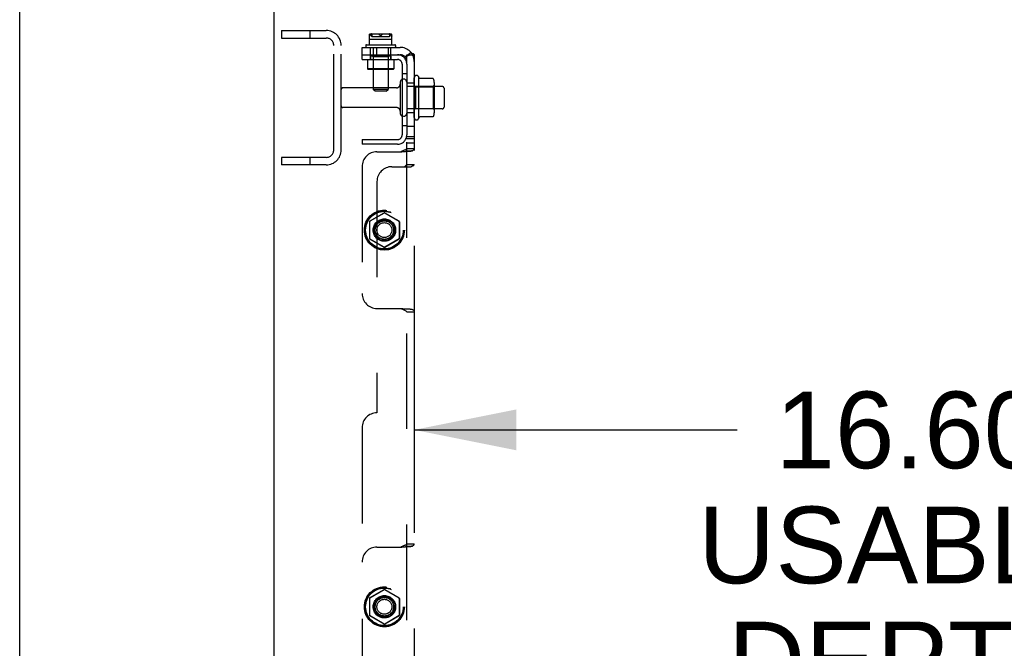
# Model space of a CAD drawing. Header units: inches. Extents: x 0 to 291, y 0 to 188.
# Tile 18 of 113: x 0 to 17, y 119 to 129. Entities that reach past the tile are written whole.
import ezdxf

# ---------------------------------------------------------------- set-up
doc = ezdxf.new("R2010")
doc.units = ezdxf.units.IN
doc.header["$LTSCALE"] = 16.018896
doc.header["$MEASUREMENT"] = 0
doc.linetypes.add('HIDDEN', pattern=[0.2, 0.1, -0.1])
doc.layers.get('0').update_dxf_attribs({"linetype": 'CONTINUOUS'})
for name, color, linetype in [('DEFAULT_2', 8, 'HIDDEN'), ('DIMENSIONS', 7, 'CONTINUOUS'), ('SUBPANELS', 7, 'CONTINUOUS')]:
    doc.layers.add(name, color=color, linetype=linetype)
doc.styles.get("Standard").update_dxf_attribs({"font": 'arial.ttf'})
doc.dimstyles.new('DIMSTYLE_1', dxfattribs={"dimtxt": 1.284938, "dimasz": 1.713251, "dimexe": 0.09, "dimexo": 0.07, "dimgap": 0.0375, "dimtad": 0, "dimtih": 1, "dimtoh": 1, "dimzin": 4, "dimdsep": 46, "dimtxsty": 'Standard', "dimblk": '_FILLED', "dimblk1": '_FILLED', "dimblk2": '_FILLED', "dimcen": 0.09, "dimadec": 3, "dimazin": 1, "dimtfac": 1, "dimtdec": 3, "dimtofl": 0, "dimtmove": 0, "dimatfit": 3, "dimldrblk": '_FILLED', "dimfxl": 0, "dimtolj": 1, "dimtzin": 4, "dimarcsym": 0})

# ---------------------------------------------------------------- blocks, each defined once
blk = doc.blocks.new('_FILLED')
at = {"color": 0, "linetype": 'ByBlock'}
blk.add_solid([(0, 0), (-1, 0.2), (-1, -0.2)], dxfattribs=at)
blk = doc.blocks.new('*D14')
at = {"layer": 'DIMENSIONS', "color": 2, "linetype": 'Continuous'}
for p, q in [((6.615, 124.087), (6.615, 121.053)), ((6.615, 122.595), (12.03, 122.595)), ((23.219, 122.595), (17.805, 122.595))]:
    blk.add_line(p, q, dxfattribs=at)
at = {"layer": 'DIMENSIONS', "color": 2, "linetype": 'Continuous', "xscale": 1.7132508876, "yscale": 1.7132508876, "zscale": 1.7132508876, "rotation": 180}
blk.add_blockref('_FILLED', (6.615, 122.595), dxfattribs=at)
at = {"layer": 'DIMENSIONS', "color": 2, "linetype": 'Continuous', "xscale": 1.7132508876, "yscale": 1.7132508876, "zscale": 1.7132508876}
blk.add_blockref('_FILLED', (23.219, 122.595), dxfattribs=at)
at = {"layer": 'DIMENSIONS', "color": 2, "linetype": 'Continuous', "insert": (14.917, 123.237), "char_height": 1.2849, "width": 7.06955, "attachment_point": 2, "line_spacing_factor": 0.9}
blk.add_mtext('16.60\\PUSABLE\\PDEPTH', dxfattribs=at)

msp = doc.modelspace()

# ---------------------------------------------------------------- linework, layer by layer
at = {"color": 7, "linetype": 'Continuous'}
for p, q in [((0, 0), (0, 188.4576)), ((4.2654, 49.1617), (4.2654, 132.9117))]:
    msp.add_line(p, q, dxfattribs=at)
at = {"layer": 'DEFAULT_2', "color": 8, "linetype": 'HIDDEN'}
for p, q in [((4.3904, 129.2867), (4.3904, 129.1617)), ((4.3904, 129.2867), (5.1404, 129.2867)), ((4.8664, 129.2867), (4.8664, 129.1617)), ((4.3904, 129.1617), (5.1404, 129.1617)), ((5.2654, 127.2867), (5.2654, 129.0367)), ((5.3904, 127.2867), (5.3904, 129.0367)), ((6.6154, 127.8276), (6.6154, 128.4959)), ((6.6854, 128.5176), (6.6854, 127.8059)), ((6.9301, 128.4806), (6.712, 128.4806)), ((6.3179, 128.3267), (5.4204, 128.3267)), ((6.3804, 128.4192), (6.3804, 127.9042)), ((6.4904, 128.4192), (6.4904, 127.9042)), ((7.0854, 128.3492), (6.4904, 128.3492)), ((6.6354, 128.3452), (6.6154, 128.3652)), ((6.6354, 128.3452), (6.6354, 127.9782)), ((6.6354, 128.3452), (6.9314, 128.3452)), ((6.9314, 128.3452), (6.9514, 128.3652)), ((6.9314, 128.3452), (6.9314, 127.9782)), ((6.9514, 128.4174), (6.9514, 127.9061)), ((7.1154, 128.3192), (7.1154, 128.0042)), ((6.3179, 127.9967), (5.4204, 127.9967)), ((7.0854, 127.9742), (6.4904, 127.9742)), ((6.6354, 127.9782), (6.6154, 127.9582)), ((6.6354, 127.9782), (6.9314, 127.9782)), ((6.9314, 127.9782), (6.9514, 127.9582)), ((6.9301, 127.8429), (6.712, 127.8429)), ((4.3904, 127.1617), (4.3904, 127.0367)), ((5.1404, 127.1617), (4.3904, 127.1617)), ((4.8664, 127.1617), (4.8664, 127.0367)), ((5.1404, 127.0367), (4.3904, 127.0367))]:
    msp.add_line(p, q, dxfattribs=at)
for points in [[(6.7119, 128.4806), (6.7107, 128.4807), (6.7095, 128.4809), (6.7085, 128.4812), (6.7077, 128.4816), (6.707, 128.4819), (6.7064, 128.4823), (6.7059, 128.4826), (6.7055, 128.483), (6.7051, 128.4833), (6.7048, 128.4836), (6.7045, 128.484), (6.7042, 128.4843), (6.704, 128.4846), (6.7037, 128.4849), (6.7035, 128.4851), (6.7034, 128.4854), (6.7032, 128.4857), (6.7031, 128.4859)], [(6.9392, 128.4747), (6.9385, 128.4761), (6.9374, 128.4774), (6.9362, 128.4786), (6.9347, 128.4795), (6.9331, 128.4802), (6.9314, 128.4805), (6.9301, 128.4806)], [(6.7031, 127.8376), (6.7032, 127.8378), (6.7034, 127.8381), (6.7035, 127.8384), (6.7037, 127.8386), (6.704, 127.8389), (6.7042, 127.8392), (6.7045, 127.8395), (6.7048, 127.8399), (6.7051, 127.8402), (6.7055, 127.8405), (6.7059, 127.8409), (6.7064, 127.8412), (6.707, 127.8416), (6.7077, 127.8419), (6.7085, 127.8423), (6.7095, 127.8426), (6.7107, 127.8428), (6.7119, 127.8429)], [(6.9392, 127.8488), (6.9385, 127.8474), (6.9374, 127.846), (6.9362, 127.8449), (6.9347, 127.844), (6.9331, 127.8433), (6.9314, 127.8429), (6.9301, 127.8429)]]:
    msp.add_lwpolyline(points, dxfattribs=at)
for centre, radius, start, end in [((5.1404, 129.0367), 0.25, 0, 90), ((5.1404, 129.0367), 0.125, 0, 90), ((6.4354, 128.4192), 0.055, 0, 180), ((6.6538, 128.4959), 0.0384, 34.44966, 180), ((6.0852, 128.1617), 0.6977, 27.6814, 30.66313), ((6.8102, 128.4174), 0.1412, 0, 23.95), ((5.4204, 128.2967), 0.03, 90, 180), ((6.3179, 128.3892), 0.0625, 270, 360), ((7.0854, 128.3192), 0.03, 0, 90), ((5.4204, 128.0267), 0.03, 180, 270), ((6.3179, 127.9342), 0.0625, 0, 90), ((7.0854, 128.0042), 0.03, 270, 360), ((6.4354, 127.9042), 0.055, 180, 360), ((6.6538, 127.8276), 0.0384, 180, 325.55034), ((6.0852, 128.1617), 0.6977, 329.33687, 332.3186), ((6.8102, 127.9061), 0.1412, 336.05, 360), ((5.1404, 127.2867), 0.25, 270, 360), ((5.1404, 127.2867), 0.125, 270, 360)]:
    msp.add_arc(centre, radius, start, end, dxfattribs=at)
at = {"layer": 'SUBPANELS', "color": 8, "linetype": 'HIDDEN'}
for p, q in [((5.8674, 129.0475), (5.8674, 129.2257)), ((5.8674, 129.197), (5.8675, 129.1963)), ((5.8674, 129.1425), (6.2384, 129.1425)), ((5.8675, 129.1964), (5.8676, 129.1958)), ((5.8713, 129.1963), (5.8717, 129.197)), ((5.8724, 129.1983), (5.8742, 129.2013)), ((5.8738, 129.2295), (6.2278, 129.2295)), ((5.8916, 129.218), (5.8892, 129.2165)), ((5.8916, 129.218), (5.894, 129.2195)), ((5.8966, 129.2211), (5.8975, 129.2216)), ((5.8975, 129.2216), (5.8983, 129.2221)), ((5.8982, 129.2221), (5.8991, 129.2226)), ((5.899, 129.2226), (5.8998, 129.2231)), ((5.8997, 129.2231), (5.9005, 129.2236)), ((5.9031, 129.1861), (5.903, 129.1825)), ((6.2028, 129.1825), (5.903, 129.1825)), ((5.9046, 129.2032), (5.9051, 129.2066)), ((5.9056, 129.2094), (5.905, 129.2063)), ((6.0263, 129.2195), (6.0287, 129.218)), ((6.0311, 129.2165), (6.0287, 129.218)), ((6.0461, 129.2013), (6.0479, 129.1983)), ((6.0479, 129.1983), (6.0483, 129.1977)), ((6.0487, 129.197), (6.0483, 129.1976)), ((6.0487, 129.197), (6.0491, 129.1963)), ((6.0579, 129.1983), (6.0597, 129.2013)), ((6.0771, 129.218), (6.0747, 129.2165)), ((6.0771, 129.218), (6.0795, 129.2195)), ((6.1988, 129.2152), (6.1996, 129.2121)), ((6.1995, 129.2124), (6.2002, 129.2092)), ((6.2002, 129.2095), (6.2008, 129.2062)), ((6.2007, 129.2064), (6.2013, 129.203)), ((6.2012, 129.2032), (6.2017, 129.1998)), ((6.2016, 129.2), (6.202, 129.1964)), ((6.202, 129.1966), (6.2023, 129.193)), ((6.2023, 129.1932), (6.2025, 129.1896)), ((6.2028, 129.1825), (6.2027, 129.1861)), ((6.2118, 129.2195), (6.2142, 129.218)), ((6.2166, 129.2165), (6.2142, 129.218)), ((6.2287, 129.2295), (6.2278, 129.2295)), ((6.2316, 129.2013), (6.2334, 129.1983)), ((6.2334, 129.1983), (6.2338, 129.1977)), ((6.2342, 129.197), (6.2338, 129.1976)), ((6.2341, 129.197), (6.2345, 129.1963)), ((6.2345, 129.1964), (6.2349, 129.1958)), ((6.2371, 129.2266), (6.2384, 129.2257)), ((6.2383, 129.1963), (6.2384, 129.197)), ((6.2384, 129.0475), (6.2384, 129.2257)), ((5.7404, 128.8025), (5.7404, 129.0055)), ((5.7404, 129.0055), (6.3784, 129.0055)), ((5.8029, 129.0375), (5.8029, 129.0155)), ((5.8129, 129.0475), (6.2929, 129.0475)), ((5.8809, 128.8025), (5.8809, 129.0055)), ((5.9289, 129.0055), (5.9289, 128.3005)), ((5.9904, 128.8805), (5.9904, 129.0055)), ((6.1769, 129.0055), (6.1769, 128.3005)), ((6.2249, 128.8025), (6.2249, 129.0055)), ((6.3029, 129.0375), (6.3029, 129.0155)), ((5.7404, 128.8805), (6.3324, 128.8805)), ((5.7404, 128.8025), (6.3324, 128.8025)), ((5.8329, 128.8025), (5.8329, 128.6425)), ((5.8814, 128.8565), (5.8814, 128.8025)), ((6.2244, 128.8565), (5.8814, 128.8565)), ((5.9279, 128.8465), (5.9179, 128.8565)), ((5.9279, 128.8465), (5.9279, 128.6425)), ((6.1779, 128.8465), (5.9279, 128.8465)), ((6.1779, 128.8465), (6.1879, 128.8565)), ((6.1779, 128.8465), (6.1779, 128.6425)), ((6.2244, 128.8565), (6.2244, 128.8025)), ((6.2729, 128.8025), (6.2729, 128.6425)), ((6.3324, 128.8805), (6.3784, 128.8805)), ((6.5615, 128.919), (6.4649, 128.8396)), ((6.4904, 128.7225), (6.4904, 128.8805)), ((6.4904, 128.8805), (6.6154, 128.8805)), ((6.5776, 128.9076), (6.5866, 128.9034)), ((6.6154, 128.8805), (6.6154, 57.193)), ((5.8429, 128.6325), (5.8329, 128.6425)), ((6.2729, 128.6425), (5.8329, 128.6425)), ((6.2629, 128.6325), (5.8429, 128.6325)), ((5.9279, 128.6425), (5.9179, 128.6325)), ((6.1779, 128.6425), (6.1879, 128.6325)), ((6.2629, 128.6325), (6.2729, 128.6425)), ((6.4124, 128.7225), (6.4124, 127.5385)), ((6.4904, 128.7225), (6.4904, 127.5385)), ((6.4124, 128.568), (6.4904, 128.568)), ((5.9589, 128.2705), (5.9289, 128.3005)), ((6.1769, 128.3005), (5.9289, 128.3005)), ((6.1469, 128.2705), (6.1769, 128.3005)), ((6.4904, 128.4117), (6.6154, 128.4117)), ((6.1469, 128.2705), (5.9589, 128.2705)), ((6.4904, 127.9117), (6.6154, 127.9117)), ((6.4124, 127.693), (6.4904, 127.693)), ((6.4904, 127.6835), (6.6154, 127.6835)), ((5.7404, 127.4585), (5.7404, 127.3805)), ((5.7404, 127.4585), (6.3324, 127.4585)), ((6.4904, 58.535), (6.4904, 127.5385)), ((6.6154, 127.5055), (6.4904, 127.5055)), ((6.6154, 127.4742), (6.4904, 127.4742)), ((6.3324, 127.3805), (5.7404, 127.3805)), ((6.4904, 127.4025), (6.6154, 127.4025)), ((6.4904, 127.3129), (6.6154, 127.3129)), ((5.9904, 127.2555), (6.4055, 127.2555)), ((6.4784, 127.2626), (6.5084, 127.2631)), ((5.7404, 127.0055), (5.7404, 124.8805)), ((6.2404, 127.0055), (6.5615, 127.0055)), ((6.4904, 127.0408), (6.6154, 127.0408)), ((5.9904, 126.7555), (5.9904, 122.8805)), ((5.8679, 126.0917), (6.1104, 126.2317)), ((6.1104, 126.2288), (5.8704, 126.0902)), ((6.1204, 126.2317), (6.3629, 126.0917)), ((6.3604, 126.0902), (6.1204, 126.2288)), ((5.8629, 126.083), (5.8629, 125.803)), ((5.8654, 126.0816), (5.8654, 125.8044)), ((6.3654, 126.0816), (6.3654, 125.8044)), ((6.3679, 126.083), (6.3679, 125.803)), ((6.1104, 125.6543), (5.8679, 125.7943)), ((5.8704, 125.7958), (6.1104, 125.6572)), ((6.1204, 125.6572), (6.3604, 125.7958)), ((6.3629, 125.7943), (6.1204, 125.6543)), ((5.9904, 124.6305), (6.4055, 124.6305)), ((6.4904, 124.5731), (6.6154, 124.5731)), ((5.7404, 122.6305), (5.7404, 63.443)), ((6.4904, 120.6879), (6.6154, 120.6879)), ((5.9904, 120.6305), (6.4055, 120.6305)), ((6.4784, 120.6376), (6.5084, 120.6381)), ((5.8679, 119.7792), (6.1104, 119.9192)), ((6.1104, 119.9163), (5.8704, 119.7777)), ((6.1204, 119.9192), (6.3629, 119.7792)), ((6.3604, 119.7777), (6.1204, 119.9163)), ((5.8629, 119.7705), (5.8629, 119.4905)), ((5.8654, 119.7691), (5.8654, 119.4919)), ((6.3654, 119.7691), (6.3654, 119.4919)), ((6.3679, 119.7705), (6.3679, 119.4905)), ((6.1104, 119.3418), (5.8679, 119.4818)), ((5.8704, 119.4833), (6.1104, 119.3447)), ((6.1204, 119.3447), (6.3604, 119.4833)), ((6.3629, 119.4818), (6.1204, 119.3418))]:
    msp.add_line(p, q, dxfattribs=at)
for points in [[(5.8738, 129.2295), (5.8722, 129.2286), (5.8706, 129.2277), (5.869, 129.2267), (5.8674, 129.2257)], [(5.8674, 129.197), (5.8674, 129.1976), (5.8674, 129.1983)], [(5.8676, 129.1958), (5.8676, 129.1953), (5.8677, 129.1948), (5.8679, 129.1944), (5.868, 129.194), (5.8682, 129.1937), (5.8685, 129.1935), (5.8687, 129.1934), (5.869, 129.1935), (5.8693, 129.1936), (5.8696, 129.1939), (5.8699, 129.1943), (5.8703, 129.1947), (5.8706, 129.1952), (5.8709, 129.1958), (5.8713, 129.1964)], [(5.871, 129.1958), (5.8706, 129.1953), (5.8703, 129.1948), (5.87, 129.1944), (5.8697, 129.194), (5.8694, 129.1937), (5.8691, 129.1935), (5.8688, 129.1934), (5.8685, 129.1935), (5.8683, 129.1936), (5.8681, 129.1939), (5.8679, 129.1943), (5.8678, 129.1947), (5.8677, 129.1952), (5.8676, 129.1958)], [(5.878, 129.2295), (5.8771, 129.2295), (5.8762, 129.2294), (5.8752, 129.2292), (5.8743, 129.229), (5.8733, 129.2287), (5.8724, 129.2284), (5.8715, 129.228), (5.8706, 129.2276), (5.8696, 129.2271), (5.8687, 129.2266)], [(5.8716, 129.197), (5.872, 129.1976), (5.8724, 129.1983)], [(5.8846, 129.213), (5.8824, 129.211), (5.8802, 129.2089), (5.8781, 129.2066), (5.8761, 129.2041), (5.8742, 129.2013), (5.8724, 129.1983)], [(5.8761, 129.2041), (5.8781, 129.2066), (5.8802, 129.2089)], [(5.8846, 129.213), (5.8869, 129.2148), (5.8892, 129.2165)], [(5.894, 129.2195), (5.8949, 129.22), (5.8958, 129.2205), (5.8967, 129.2211)], [(5.8958, 129.2206), (5.8949, 129.22), (5.894, 129.2195)], [(5.9004, 129.2235), (5.901, 129.224), (5.9017, 129.2245), (5.9022, 129.225), (5.9028, 129.2255), (5.9033, 129.226), (5.9037, 129.2265), (5.904, 129.2269), (5.9041, 129.2274), (5.9042, 129.2278), (5.9041, 129.2281), (5.9039, 129.2284), (5.9036, 129.2287), (5.9033, 129.2289), (5.9028, 129.2291), (5.9024, 129.2292), (5.9019, 129.2293), (5.9013, 129.2294), (5.9007, 129.2294), (5.9, 129.2295), (5.8993, 129.2295)], [(5.9044, 129.2275), (5.9034, 129.2261), (5.903, 129.2257), (5.9024, 129.2251), (5.9018, 129.2246), (5.9012, 129.2241), (5.9005, 129.2236)], [(5.9046, 129.2032), (5.9042, 129.1999), (5.9038, 129.1965), (5.9035, 129.1931), (5.9033, 129.1896), (5.9031, 129.1857)], [(5.9033, 129.1888), (5.9034, 129.1919), (5.9037, 129.195), (5.9039, 129.198), (5.9043, 129.2009), (5.9047, 129.2038)], [(5.9044, 129.2275), (5.9051, 129.2282), (5.9059, 129.2287), (5.9067, 129.2292), (5.9075, 129.2294), (5.9084, 129.2295)], [(5.9143, 129.2295), (5.9126, 129.2275), (5.9112, 129.2253), (5.9099, 129.2229), (5.9088, 129.2205), (5.9078, 129.2179), (5.907, 129.2151), (5.9063, 129.2123), (5.9056, 129.2093)], [(5.9062, 129.2119), (5.9068, 129.2144), (5.9075, 129.2168), (5.9083, 129.2192), (5.9092, 129.2215), (5.9103, 129.2236), (5.9115, 129.2257), (5.9128, 129.2277), (5.9143, 129.2295)], [(6.0195, 129.2266), (6.0194, 129.2261), (6.0195, 129.2257), (6.0196, 129.2251), (6.0199, 129.2246), (6.0203, 129.2241), (6.0207, 129.2236), (6.0212, 129.2231), (6.0217, 129.2226), (6.0224, 129.2221), (6.023, 129.2216), (6.0238, 129.2211), (6.0246, 129.2206), (6.0254, 129.22), (6.0263, 129.2195)], [(6.0195, 129.2266), (6.0199, 129.2275), (6.0202, 129.2282), (6.0206, 129.2287), (6.0211, 129.2292), (6.0215, 129.2294), (6.0219, 129.2295)], [(6.0311, 129.2165), (6.0334, 129.2148), (6.0357, 129.213)], [(6.0479, 129.1983), (6.0461, 129.2013), (6.0442, 129.2041), (6.0422, 129.2066), (6.0401, 129.2089), (6.0379, 129.211), (6.0357, 129.213)], [(6.0379, 129.211), (6.0401, 129.2089), (6.0422, 129.2066), (6.0442, 129.2041)], [(6.0491, 129.1964), (6.0495, 129.1958), (6.0499, 129.1953), (6.0503, 129.1948), (6.0508, 129.1944), (6.0513, 129.194), (6.0518, 129.1937), (6.0523, 129.1935), (6.0528, 129.1934), (6.0534, 129.1935), (6.0539, 129.1936), (6.0544, 129.1939), (6.0549, 129.1943), (6.0554, 129.1947), (6.0558, 129.1952), (6.0563, 129.1958), (6.0567, 129.1963), (6.0571, 129.197)], [(6.0567, 129.1964), (6.0563, 129.1958), (6.0559, 129.1953), (6.0555, 129.1948), (6.055, 129.1944), (6.0546, 129.194), (6.054, 129.1937), (6.0535, 129.1935), (6.053, 129.1934), (6.0524, 129.1935), (6.0519, 129.1936), (6.0514, 129.1939), (6.0509, 129.1943), (6.0504, 129.1947), (6.05, 129.1952), (6.0495, 129.1958), (6.0491, 129.1963)], [(6.0571, 129.197), (6.0575, 129.1976), (6.0579, 129.1983)], [(6.0701, 129.213), (6.0679, 129.211), (6.0657, 129.2089), (6.0636, 129.2066), (6.0616, 129.2041), (6.0597, 129.2013), (6.0579, 129.1983)], [(6.0616, 129.2041), (6.0636, 129.2066), (6.0657, 129.2089)], [(6.0701, 129.213), (6.0724, 129.2148), (6.0747, 129.2165)], [(6.0863, 129.2266), (6.0864, 129.2261), (6.0863, 129.2257), (6.0862, 129.2251), (6.0859, 129.2246), (6.0856, 129.2241), (6.0851, 129.2236), (6.0846, 129.2231), (6.0841, 129.2226), (6.0835, 129.2221), (6.0828, 129.2216), (6.082, 129.2211), (6.0813, 129.2206), (6.0804, 129.22), (6.0795, 129.2195)], [(6.0863, 129.2266), (6.086, 129.2275), (6.0856, 129.2282), (6.0852, 129.2287), (6.0847, 129.2292), (6.0843, 129.2294), (6.0839, 129.2295)], [(6.1915, 129.2295), (6.1932, 129.2274), (6.1947, 129.2252), (6.1959, 129.2228), (6.1971, 129.2203), (6.198, 129.2177), (6.1989, 129.215)], [(6.1988, 129.2152), (6.1979, 129.2179), (6.197, 129.2205), (6.1959, 129.223), (6.1946, 129.2253), (6.1932, 129.2275)], [(6.2024, 129.2261), (6.2014, 129.2275), (6.2007, 129.2282), (6.1999, 129.2287), (6.1991, 129.2292), (6.1983, 129.2294), (6.1974, 129.2295)], [(6.2024, 129.2261), (6.2028, 129.2257), (6.2034, 129.2251), (6.204, 129.2246), (6.2046, 129.2241), (6.2053, 129.2236), (6.206, 129.2231), (6.2067, 129.2226), (6.2075, 129.2221), (6.2083, 129.2216), (6.2091, 129.2211), (6.21, 129.2206), (6.2109, 129.22), (6.2118, 129.2195)], [(6.2025, 129.1896), (6.2027, 129.1861), (6.2028, 129.1825)], [(6.2166, 129.2165), (6.2189, 129.2148), (6.2212, 129.213)], [(6.2334, 129.1983), (6.2316, 129.2013), (6.2297, 129.2041), (6.2277, 129.2066), (6.2256, 129.2089), (6.2234, 129.211), (6.2212, 129.213)], [(6.2234, 129.211), (6.2256, 129.2089), (6.2277, 129.2066), (6.2297, 129.2041)], [(6.2287, 129.2295), (6.2297, 129.2294), (6.2306, 129.2292), (6.2315, 129.229), (6.2325, 129.2287), (6.2334, 129.2284), (6.2343, 129.228), (6.2352, 129.2276), (6.2362, 129.2271), (6.2371, 129.2266)], [(6.2348, 129.1958), (6.2352, 129.1953), (6.2355, 129.1948), (6.2358, 129.1944), (6.2361, 129.194), (6.2364, 129.1937), (6.2367, 129.1935), (6.237, 129.1934), (6.2373, 129.1935), (6.2375, 129.1936), (6.2377, 129.1939), (6.2379, 129.1943), (6.238, 129.1947), (6.2381, 129.1952), (6.2382, 129.1958), (6.2383, 129.1964)], [(6.2383, 129.1958), (6.2382, 129.1953), (6.2381, 129.1948), (6.2379, 129.1944), (6.2378, 129.194), (6.2376, 129.1937), (6.2374, 129.1935), (6.2371, 129.1934), (6.2368, 129.1935), (6.2365, 129.1936), (6.2362, 129.1939), (6.2359, 129.1943), (6.2355, 129.1947), (6.2352, 129.1952), (6.2349, 129.1958)], [(6.2384, 129.1983), (6.2384, 129.1977), (6.2384, 129.197)], [(6.4649, 128.8396), (6.4645, 128.8425), (6.4666, 128.8463), (6.4704, 128.8509), (6.4751, 128.856)], [(6.4649, 128.8396), (6.4645, 128.8425), (6.4666, 128.8463), (6.4704, 128.8509)], [(6.4751, 128.856), (6.4803, 128.8617), (6.4851, 128.8678)], [(6.4851, 128.8678), (6.4889, 128.8741), (6.4904, 128.8805)], [(6.4902, 128.8604), (6.4886, 128.8591), (6.4872, 128.858), (6.4873, 128.8581)], [(6.4873, 128.8581), (6.488, 128.8585), (6.4913, 128.8605), (6.4957, 128.8628), (6.4999, 128.8648), (6.5043, 128.8668), (6.5089, 128.8688), (6.5137, 128.8707), (6.5185, 128.8725), (6.5234, 128.8742), (6.5282, 128.8757), (6.5329, 128.8771), (6.5376, 128.8783), (6.5422, 128.8793), (6.5444, 128.8797)], [(6.5024, 128.8715), (6.4985, 128.8677), (6.4948, 128.8644), (6.4914, 128.8614)], [(6.5444, 128.8797), (6.547, 128.8802), (6.5499, 128.8806), (6.5484, 128.8805), (6.5442, 128.8805), (6.5395, 128.8807), (6.5346, 128.8811)], [(6.5615, 128.919), (6.5687, 128.9126), (6.5776, 128.9076)], [(6.5866, 128.9034), (6.5953, 128.8996), (6.6031, 128.8957), (6.6095, 128.8914), (6.6138, 128.8865)], [(6.5953, 128.8996), (6.6031, 128.8957), (6.6095, 128.8914), (6.6138, 128.8865), (6.6154, 128.8805)], [(6.3912, 127.2555), (6.4037, 127.2633), (6.4167, 127.2702), (6.4301, 127.2763), (6.4431, 127.2815), (6.4548, 127.286), (6.4654, 127.2902), (6.4751, 127.2947), (6.483, 127.2996), (6.4884, 127.3055), (6.4904, 127.3129)], [(6.6062, 127.2865), (6.6079, 127.2885), (6.6135, 127.2994), (6.6154, 127.3129)], [(6.4055, 127.2555), (6.4255, 127.2595), (6.4467, 127.2615), (6.4684, 127.2624)], [(6.6062, 127.2865), (6.6034, 127.2837), (6.5981, 127.2798), (6.591, 127.2762), (6.5814, 127.2728), (6.5704, 127.2701), (6.5599, 127.2682), (6.549, 127.2667), (6.5371, 127.2654), (6.5244, 127.2644), (6.5111, 127.2637), (6.4975, 127.2631), (6.4842, 127.2627), (6.4684, 127.2624)], [(6.5084, 127.2631), (6.5261, 127.2637), (6.5425, 127.2647), (6.558, 127.2664), (6.573, 127.2692), (6.5868, 127.2735), (6.5988, 127.2799), (6.6062, 127.2865)], [(6.4649, 127.0055), (6.4645, 127.0116), (6.4666, 127.0167), (6.4704, 127.0209), (6.4751, 127.0247), (6.4803, 127.0282), (6.4851, 127.0319), (6.4889, 127.036), (6.4904, 127.0408)], [(6.5615, 127.0055), (6.5687, 127.0103), (6.5776, 127.0145), (6.5866, 127.0184), (6.5953, 127.0221), (6.6031, 127.026), (6.6095, 127.0304), (6.6138, 127.0352), (6.6154, 127.0408)], [(6.3912, 124.6305), (6.4037, 124.6227), (6.4167, 124.6158), (6.4301, 124.6097), (6.4431, 124.6045), (6.4548, 124.6), (6.4654, 124.5958), (6.4751, 124.5913), (6.483, 124.5863), (6.4884, 124.5804), (6.4904, 124.5731)], [(6.4055, 124.6305), (6.4255, 124.6265), (6.4467, 124.6245), (6.4684, 124.6236), (6.4784, 124.6234)], [(6.4784, 124.6234), (6.5084, 124.6229), (6.5261, 124.6223), (6.5425, 124.6213), (6.558, 124.6196), (6.573, 124.6168), (6.5868, 124.6125), (6.5988, 124.6061), (6.6062, 124.5995)], [(6.4818, 124.6233), (6.4989, 124.6228), (6.5152, 124.6221), (6.5306, 124.6211), (6.5452, 124.6198), (6.5593, 124.6179), (6.5722, 124.6155), (6.5842, 124.6123), (6.5939, 124.6084), (6.5999, 124.605), (6.604, 124.6019), (6.6062, 124.5995)], [(6.6062, 124.5995), (6.6079, 124.5975), (6.6135, 124.5865), (6.6154, 124.5731)], [(6.3912, 120.6305), (6.4037, 120.6383), (6.4167, 120.6452), (6.4301, 120.6513), (6.4431, 120.6565), (6.4548, 120.661), (6.4654, 120.6652), (6.4751, 120.6697), (6.483, 120.6746), (6.4884, 120.6805), (6.4904, 120.6879)], [(6.6062, 120.6615), (6.6079, 120.6635), (6.6135, 120.6744), (6.6154, 120.6879)], [(6.4055, 120.6305), (6.4255, 120.6345), (6.4467, 120.6365), (6.4684, 120.6374)], [(6.6062, 120.6615), (6.6034, 120.6587), (6.5981, 120.6548), (6.591, 120.6512), (6.5814, 120.6478), (6.5704, 120.6451), (6.5599, 120.6432), (6.549, 120.6417), (6.5371, 120.6404), (6.5244, 120.6394), (6.5111, 120.6387), (6.4975, 120.6381), (6.4842, 120.6377), (6.4684, 120.6374)], [(6.5084, 120.6381), (6.5261, 120.6387), (6.5425, 120.6397), (6.558, 120.6414), (6.573, 120.6442), (6.5868, 120.6485), (6.5988, 120.6549), (6.6062, 120.6615)]]:
    msp.add_lwpolyline(points, dxfattribs=at)
for centre, radius in [((6.1154, 125.943), 0.335), ((6.1154, 125.943), 0.3315), ((6.1154, 125.943), 0.3183), ((6.1154, 125.943), 0.3148), ((6.1154, 125.943), 0.1875), ((6.1154, 125.943), 0.176), ((6.1154, 125.943), 0.156), ((6.1154, 125.943), 0.155), ((6.1154, 125.943), 0.125), ((6.1154, 119.6305), 0.335), ((6.1154, 119.6305), 0.3315), ((6.1154, 119.6305), 0.3183), ((6.1154, 119.6305), 0.3148), ((6.1154, 119.6305), 0.1875), ((6.1154, 119.6305), 0.176), ((6.1154, 119.6305), 0.156), ((6.1154, 119.6305), 0.155), ((6.1154, 119.6305), 0.125)]:
    msp.add_circle(centre, radius, dxfattribs=at)
for centre, radius, start, end in [((5.8129, 129.0375), 0.01, 90, 180), ((5.8129, 129.0155), 0.01, 180, 270), ((6.2929, 129.0375), 0.01, 0, 90), ((6.2929, 129.0155), 0.01, 270, 360), ((6.3784, 128.7685), 0.237, 0, 90), ((6.3324, 128.7225), 0.158, 0, 90), ((6.3324, 128.7225), 0.08, 0, 90), ((6.3784, 128.7685), 0.112, 0, 90), ((6.3324, 127.5385), 0.158, 270, 360), ((6.3324, 127.5385), 0.08, 270, 360), ((5.9904, 127.0055), 0.25, 90, 180), ((6.2404, 126.7555), 0.25, 90, 180), ((6.1154, 126.223), 0.01, 60.00921, 119.98925), ((6.1154, 126.2201), 0.01, 60.00953, 119.99509), ((5.8729, 126.083), 0.01, 120.00831, 179.98962), ((5.8754, 126.0816), 0.01, 120.00732, 179.99584), ((6.3554, 126.0816), 0.01, 0.00844, 59.99737), ((6.3579, 126.083), 0.01, 0.00876, 59.98998), ((5.8754, 125.8044), 0.01, 180.00844, 239.99737), ((6.3554, 125.8044), 0.01, 300.00732, 359.99584), ((5.8729, 125.803), 0.01, 180.00876, 239.98998), ((6.1154, 125.6659), 0.01, 240.00953, 299.99509), ((6.1154, 125.663), 0.01, 240.00921, 299.98925), ((6.3579, 125.803), 0.01, 300.00831, 359.98962), ((5.9904, 124.8805), 0.25, 180, 270), ((5.9904, 122.6305), 0.25, 90, 180), ((5.9904, 120.3805), 0.25, 90, 180), ((6.1154, 119.9105), 0.01, 60.00921, 119.98925), ((6.1154, 119.9076), 0.01, 60.00953, 119.99509), ((5.8729, 119.7705), 0.01, 120.00831, 179.98962), ((5.8754, 119.7691), 0.01, 120.00732, 179.99584), ((6.3554, 119.7691), 0.01, 0.00844, 59.99737), ((6.3579, 119.7705), 0.01, 0.00876, 59.98998), ((5.8729, 119.4905), 0.01, 180.00876, 239.98998), ((5.8754, 119.4919), 0.01, 180.00844, 239.99737), ((6.3554, 119.4919), 0.01, 300.00732, 359.99584), ((6.3579, 119.4905), 0.01, 300.00831, 359.98962), ((6.1154, 119.3534), 0.01, 240.00953, 299.99509), ((6.1154, 119.3505), 0.01, 240.00921, 299.98925)]:
    msp.add_arc(centre, radius, start, end, dxfattribs=at)

# ---------------------------------------------------------------- dimensions: what is measured, and where the dimension line sits
at = {"layer": 'DIMENSIONS', "color": 2, "linetype": 'Continuous'}
dim = msp.add_linear_dim(base=(6.6154, 122.5947), p1=(23.2194, 55.8907), p2=(6.6154, 120.9828), angle=180, text='<>\\PUSABLE\\PDEPTH', dimstyle='DIMSTYLE_1', dxfattribs=at)
dim.commit()
dim.dimension.update_dxf_attribs({"geometry": '*D14', "text_midpoint": (14.9174, 120.6673), "dimtype": 160})

doc.saveas('drawing.dxf')
